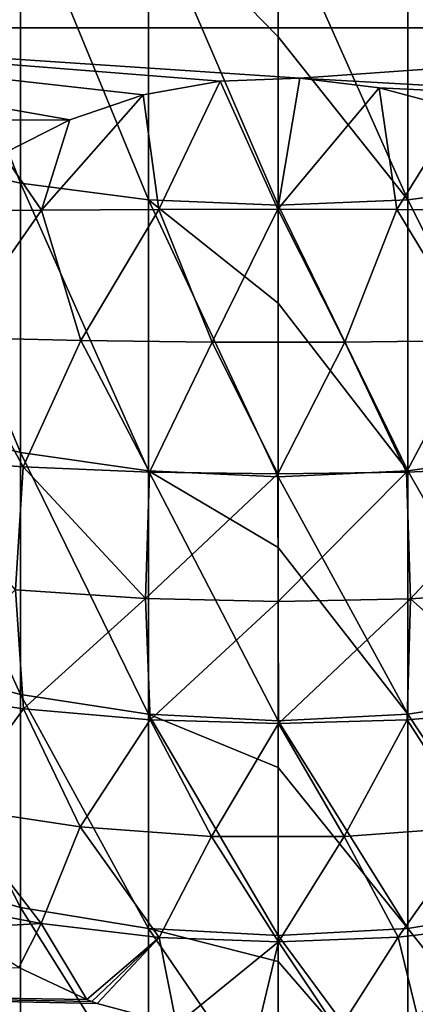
# Model space of a CAD drawing. Header units: metres. Extents: x -24 to 24, y -207 to 24.
# Tile 3 of 59: x -3 to 1.59, y -201.26 to -189.86. Entities that reach past the tile are written whole.
import ezdxf

# ---------------------------------------------------------------- set-up
doc = ezdxf.new("R2010")
doc.units = ezdxf.units.M
doc.layers.add('solid_12421093', color=7, linetype='CONTINUOUS')

msp = doc.modelspace()

# ---------------------------------------------------------------- linework, layer by layer
at = {"layer": 'solid_12421093'}
for points in [[(-2.984279, -191.748413, 267.964203), (-2.984279, -188.338943, 270.86792), (-4.417495, -188.054001, 270.499573)], [(-4.417495, -191.430145, 267.624268), (-2.984279, -191.748413, 267.964203), (-4.417495, -188.054001, 270.499573)], [(-1.503999, -191.941406, 268.170349), (-1.503999, -188.511719, 271.091278), (-2.984279, -188.338943, 270.86792)], [(-2.984279, -191.748413, 267.964203), (-1.503999, -191.941406, 268.170349), (-2.984279, -188.338943, 270.86792)], [(2.984279, -191.748413, 267.964203), (2.984279, -188.338943, 270.86792), (1.503999, -188.511719, 271.091278)], [(-1.503999, -188.511719, 271.091278), (0, -190.053802, 269.970123), (0, -188.569611, 271.166107)], [(-1.503999, -188.511719, 271.091278), (0, -192.006073, 268.23941), (0, -190.053802, 269.970123)], [(-1.503999, -191.941406, 268.170349), (0, -192.006073, 268.23941), (-1.503999, -188.511719, 271.091278)], [(1.503999, -191.941406, 268.170349), (1.503999, -188.511719, 271.091278), (0, -188.569611, 271.166107)], [(0, -190.053802, 269.970123), (1.503999, -191.941406, 268.170349), (0, -188.569611, 271.166107)], [(1.503999, -191.941406, 268.170349), (2.984279, -191.748413, 267.964203), (1.503999, -188.511719, 271.091278)], [(-7.565871, -188.963074, 234.561691), (7.566139, -188.963318, 234.561783), (-8.485806, -189.949921, 234.920868)], [(-8.485806, -189.949921, 234.920868), (7.566139, -188.963318, 234.561783), (8.48603, -189.950195, 234.920975)], [(-2.412784, -191.015594, 235.308746), (-9.26319, -191.040298, 235.317734), (-8.485806, -189.949921, 234.920868)], [(0.252183, -190.5345, 235.133636), (-8.485806, -189.949921, 234.920868), (8.48603, -189.950195, 234.920975)], [(-1.564811, -190.727966, 235.204056), (-2.412784, -191.015594, 235.308746), (-8.485806, -189.949921, 234.920868)], [(-0.672319, -190.566833, 235.145416), (-1.564811, -190.727966, 235.204056), (-8.485806, -189.949921, 234.920868)], [(0.252183, -190.5345, 235.133636), (-0.672319, -190.566833, 235.145416), (-8.485806, -189.949921, 234.920868)], [(0.252183, -190.5345, 235.133636), (8.48603, -189.950195, 234.920975), (9.263359, -191.040573, 235.317841)], [(0, -190.053802, 269.970123), (0, -192.006073, 268.23941), (1.503999, -191.941406, 268.170349)], [(-1.382225, -192.053436, 235.057449), (-1.564811, -190.727966, 235.204056), (-0.672319, -190.566833, 235.145416)], [(-1.382225, -192.053436, 235.057449), (-0.672319, -190.566833, 235.145416), (-0.002743, -192.050446, 234.977631)], [(-0.002743, -192.050446, 234.977631), (-0.672319, -190.566833, 235.145416), (0.252183, -190.5345, 235.133636)], [(-0.002743, -192.050446, 234.977631), (0.252183, -190.5345, 235.133636), (1.172293, -190.644028, 235.173508)], [(1.172293, -190.644028, 235.173508), (0.252183, -190.5345, 235.133636), (9.263359, -191.040573, 235.317841)], [(-2.74338, -192.062317, 235.295197), (-2.412784, -191.015594, 235.308746), (-1.564811, -190.727966, 235.204056)], [(-2.74338, -192.062317, 235.295197), (-1.564811, -190.727966, 235.204056), (-1.382225, -192.053436, 235.057449)], [(-0.002743, -192.050446, 234.977631), (1.172293, -190.644028, 235.173508), (1.376775, -192.053406, 235.056808)], [(1.172293, -190.644028, 235.173508), (9.263359, -191.040573, 235.317841), (2.097514, -190.891983, 235.263763)], [(1.376775, -192.053406, 235.056808), (1.172293, -190.644028, 235.173508), (2.097514, -190.891983, 235.263763)], [(1.376775, -192.053406, 235.056808), (2.097514, -190.891983, 235.263763), (2.738039, -192.062271, 235.293945)], [(-2.412784, -191.015594, 235.308746), (-3.19195, -191.411011, 235.452667), (-9.26319, -191.040298, 235.317734)], [(-2.74338, -192.062317, 235.295197), (-3.19195, -191.411011, 235.452667), (-2.412784, -191.015594, 235.308746)], [(-2.984279, -194.870056, 264.753082), (-2.984279, -191.748413, 267.964203), (-4.417495, -191.430145, 267.624268)], [(-4.417495, -194.521255, 264.44455), (-2.984279, -194.870056, 264.753082), (-4.417495, -191.430145, 267.624268)], [(-2.74338, -192.062317, 235.295197), (-4.077211, -192.067688, 235.691681), (-3.19195, -191.411011, 235.452667)], [(-1.503999, -195.081558, 264.940186), (-1.503999, -191.941406, 268.170349), (-2.984279, -191.748413, 267.964203)], [(-2.984279, -194.870056, 264.753082), (-1.503999, -195.081558, 264.940186), (-2.984279, -191.748413, 267.964203)], [(2.984279, -194.870056, 264.753082), (2.984279, -191.748413, 267.964203), (1.503999, -191.941406, 268.170349)], [(-1.503999, -191.941406, 268.170349), (0, -193.141129, 267.141113), (0, -192.006073, 268.23941)], [(-1.503999, -191.941406, 268.170349), (0, -195.152435, 265.002869), (0, -193.141129, 267.141113)], [(-1.503999, -195.081558, 264.940186), (0, -195.152435, 265.002869), (-1.503999, -191.941406, 268.170349)], [(1.503999, -195.081558, 264.940186), (1.503999, -191.941406, 268.170349), (0, -192.006073, 268.23941)], [(1.503999, -195.081558, 264.940186), (2.984279, -194.870056, 264.753082), (1.503999, -191.941406, 268.170349)], [(-2.74338, -192.062317, 235.295197), (-3.773184, -193.537338, 235.625336), (-4.077211, -192.067688, 235.691681)], [(-2.74338, -192.062317, 235.295197), (-2.287563, -193.572769, 235.238358), (-3.773184, -193.537338, 235.625336)], [(-2.74338, -192.062317, 235.295197), (-1.382225, -192.053436, 235.057449), (-2.287563, -193.572769, 235.238358)], [(-1.382225, -192.053436, 235.057449), (-0.764481, -193.590607, 235.043503), (-2.287563, -193.572769, 235.238358)], [(-1.382225, -192.053436, 235.057449), (-0.002743, -192.050446, 234.977631), (-0.764481, -193.590607, 235.043503)], [(-0.002743, -192.050446, 234.977631), (0.77112, -193.590561, 235.043915), (-0.764481, -193.590607, 235.043503)], [(-0.002743, -192.050446, 234.977631), (1.376775, -192.053406, 235.056808), (0.77112, -193.590561, 235.043915)], [(0, -193.141129, 267.141113), (1.503999, -195.081558, 264.940186), (0, -192.006073, 268.23941)], [(1.376775, -192.053406, 235.056808), (2.294093, -193.572647, 235.239624), (0.77112, -193.590561, 235.043915)], [(1.376775, -192.053406, 235.056808), (2.738039, -192.062271, 235.293945), (2.294093, -193.572647, 235.239624)], [(0, -193.141129, 267.141113), (0, -195.152435, 265.002869), (1.503999, -195.081558, 264.940186)], [(-3.773184, -193.537338, 235.625336), (-2.956781, -195.036392, 235.619446), (-4.376812, -194.936752, 236.065125)], [(-3.773184, -193.537338, 235.625336), (-2.287563, -193.572769, 235.238358), (-2.956781, -195.036392, 235.619446)], [(-2.287563, -193.572769, 235.238358), (-1.491062, -195.096832, 235.349136), (-2.956781, -195.036392, 235.619446)], [(-2.287563, -193.572769, 235.238358), (-0.764481, -193.590607, 235.043503), (-1.491062, -195.096832, 235.349136)], [(-0.764481, -193.590607, 235.043503), (-0.002304, -195.117111, 235.258377), (-1.491062, -195.096832, 235.349136)], [(-0.764481, -193.590607, 235.043503), (0.77112, -193.590561, 235.043915), (-0.002304, -195.117111, 235.258377)], [(0.77112, -193.590561, 235.043915), (1.486489, -195.096954, 235.348572), (-0.002304, -195.117111, 235.258377)], [(0.77112, -193.590561, 235.043915), (2.294093, -193.572647, 235.239624), (1.486489, -195.096954, 235.348572)], [(2.294093, -193.572647, 235.239624), (2.952314, -195.036636, 235.618332), (1.486489, -195.096954, 235.348572)], [(-2.984279, -197.67627, 261.262909), (-2.984279, -194.870056, 264.753082), (-4.417495, -194.521255, 264.44455)], [(-4.417495, -197.300018, 260.988495), (-2.984279, -197.67627, 261.262909), (-4.417495, -194.521255, 264.44455)], [(-4.376812, -194.936752, 236.065125), (-2.956781, -195.036392, 235.619446), (-3.044787, -196.463974, 236.060226)], [(-1.503999, -197.904404, 261.429321), (-1.503999, -195.081558, 264.940186), (-2.984279, -194.870056, 264.753082)], [(-2.984279, -197.67627, 261.262909), (-1.503999, -197.904404, 261.429321), (-2.984279, -194.870056, 264.753082)], [(2.984279, -197.67627, 261.262909), (2.984279, -194.870056, 264.753082), (1.503999, -195.081558, 264.940186)], [(-2.956781, -195.036392, 235.619446), (-1.535394, -196.564423, 235.783844), (-3.044787, -196.463974, 236.060226)], [(-2.956781, -195.036392, 235.619446), (-1.491062, -195.096832, 235.349136), (-1.535394, -196.564423, 235.783844)], [(-1.503999, -195.081558, 264.940186), (0, -195.970139, 264.053802), (0, -195.152435, 265.002869)], [(-1.503999, -195.081558, 264.940186), (0, -197.98085, 261.485077), (0, -195.970139, 264.053802)], [(-1.503999, -197.904404, 261.429321), (0, -197.98085, 261.485077), (-1.503999, -195.081558, 264.940186)], [(1.503999, -197.904404, 261.429321), (1.503999, -195.081558, 264.940186), (0, -195.152435, 265.002869)], [(1.486489, -195.096954, 235.348572), (2.952314, -195.036636, 235.618332), (1.533833, -196.564499, 235.783661)], [(1.503999, -197.904404, 261.429321), (2.984279, -197.67627, 261.262909), (1.503999, -195.081558, 264.940186)], [(2.952314, -195.036636, 235.618332), (3.043265, -196.464111, 236.059845), (1.533833, -196.564499, 235.783661)], [(-1.491062, -195.096832, 235.349136), (-0.002304, -195.117111, 235.258377), (-1.535394, -196.564423, 235.783844)], [(-0.002304, -195.117111, 235.258377), (-0.000787, -196.598114, 235.691147), (-1.535394, -196.564423, 235.783844)], [(-0.002304, -195.117111, 235.258377), (1.486489, -195.096954, 235.348572), (-0.000787, -196.598114, 235.691147)], [(1.486489, -195.096954, 235.348572), (1.533833, -196.564499, 235.783661), (-0.000787, -196.598114, 235.691147)], [(0, -195.970139, 264.053802), (1.503999, -197.904404, 261.429321), (0, -195.152435, 265.002869)], [(0, -195.970139, 264.053802), (0, -197.98085, 261.485077), (1.503999, -197.904404, 261.429321)], [(-3.044787, -196.463974, 236.060226), (-2.95142, -197.842026, 236.637787), (-4.372694, -197.632339, 237.043213)], [(-3.044787, -196.463974, 236.060226), (-1.535394, -196.564423, 235.783844), (-2.95142, -197.842026, 236.637787)], [(-1.535394, -196.564423, 235.783844), (-1.484474, -197.969009, 236.392242), (-2.95142, -197.842026, 236.637787)], [(-1.535394, -196.564423, 235.783844), (-0.000787, -196.598114, 235.691147), (-1.484474, -197.969009, 236.392242)], [(-0.000787, -196.598114, 235.691147), (1.533833, -196.564499, 235.783661), (0.005444, -198.011353, 236.310364)], [(1.533833, -196.564499, 235.783661), (1.495278, -197.968384, 236.393433), (0.005444, -198.011353, 236.310364)], [(1.533833, -196.564499, 235.783661), (2.961973, -197.84079, 236.640167), (1.495278, -197.968384, 236.393433)], [(1.533833, -196.564499, 235.783661), (3.043265, -196.464111, 236.059845), (2.961973, -197.84079, 236.640167)], [(-0.000787, -196.598114, 235.691147), (0.005444, -198.011353, 236.310364), (-1.484474, -197.969009, 236.392242)], [(-2.984279, -200.142212, 257.524567), (-2.984279, -197.67627, 261.262909), (-4.417495, -197.300018, 260.988495)], [(-4.417495, -199.741867, 257.286713), (-2.984279, -200.142212, 257.524567), (-4.417495, -197.300018, 260.988495)], [(-4.372694, -197.632339, 237.043213), (-2.95142, -197.842026, 236.637787), (-3.782745, -198.984985, 237.608688)], [(-1.503999, -200.384979, 257.668823), (-1.503999, -197.904404, 261.429321), (-2.984279, -197.67627, 261.262909)], [(-2.984279, -200.142212, 257.524567), (-1.503999, -200.384979, 257.668823), (-2.984279, -197.67627, 261.262909)], [(2.984279, -200.142212, 257.524567), (2.984279, -197.67627, 261.262909), (1.503999, -197.904404, 261.429321)], [(-2.95142, -197.842026, 236.637787), (-2.295576, -199.20723, 237.287964), (-3.782745, -198.984985, 237.608688)], [(-2.95142, -197.842026, 236.637787), (-1.484474, -197.969009, 236.392242), (-2.295576, -199.20723, 237.287964)], [(-1.503999, -197.904404, 261.429321), (0, -198.519302, 260.731659), (0, -197.98085, 261.485077)], [(-1.503999, -197.904404, 261.429321), (0, -200.466324, 257.717133), (0, -198.519302, 260.731659)], [(-1.503999, -200.384979, 257.668823), (0, -200.466324, 257.717133), (-1.503999, -197.904404, 261.429321)], [(1.503999, -200.384979, 257.668823), (1.503999, -197.904404, 261.429321), (0, -197.98085, 261.485077)], [(1.495278, -197.968384, 236.393433), (2.961973, -197.84079, 236.640167), (2.291701, -199.207657, 237.287338)], [(1.503999, -200.384979, 257.668823), (2.984279, -200.142212, 257.524567), (1.503999, -197.904404, 261.429321)], [(-1.484474, -197.969009, 236.392242), (-0.770723, -199.319336, 237.12616), (-2.295576, -199.20723, 237.287964)], [(-1.484474, -197.969009, 236.392242), (0.005444, -198.011353, 236.310364), (-0.770723, -199.319336, 237.12616)], [(0.005444, -198.011353, 236.310364), (0.766783, -199.319489, 237.125961), (-0.770723, -199.319336, 237.12616)], [(0, -198.519302, 260.731659), (1.503999, -200.384979, 257.668823), (0, -197.98085, 261.485077)], [(0.005444, -198.011353, 236.310364), (1.495278, -197.968384, 236.393433), (0.766783, -199.319489, 237.125961)], [(1.495278, -197.968384, 236.393433), (2.291701, -199.207657, 237.287338), (0.766783, -199.319489, 237.125961)], [(0, -198.519302, 260.731659), (0, -200.466324, 257.717133), (1.503999, -200.384979, 257.668823)], [(-3.782745, -198.984985, 237.608688), (-2.745838, -200.329147, 238.300568), (-4.08345, -200.072784, 238.605301)], [(-3.782745, -198.984985, 237.608688), (-2.295576, -199.20723, 237.287964), (-2.745838, -200.329147, 238.300568)], [(-2.295576, -199.20723, 237.287964), (-1.379728, -200.489212, 238.123352), (-2.745838, -200.329147, 238.300568)], [(-2.295576, -199.20723, 237.287964), (-0.770723, -199.319336, 237.12616), (-1.379728, -200.489212, 238.123352)], [(0.766783, -199.319489, 237.125961), (2.291701, -199.207657, 237.287338), (1.389284, -200.488464, 238.124176)], [(2.291701, -199.207657, 237.287338), (2.755202, -200.327667, 238.3022), (1.389284, -200.488464, 238.124176)], [(-0.770723, -199.319336, 237.12616), (0.00481, -200.542557, 238.064301), (-1.379728, -200.489212, 238.123352)], [(-0.770723, -199.319336, 237.12616), (0.766783, -199.319489, 237.125961), (0.00481, -200.542557, 238.064301)], [(0.766783, -199.319489, 237.125961), (1.389284, -200.488464, 238.124176), (0.00481, -200.542557, 238.064301)], [(-2.984279, -202.246094, 253.571136), (-2.984279, -200.142212, 257.524567), (-4.417495, -199.741867, 257.286713)], [(-4.417495, -201.82518, 253.371933), (-2.984279, -202.246094, 253.571136), (-4.417495, -199.741867, 257.286713)], [(-2.745838, -200.329147, 238.300568), (-3.712227, -200.380905, 238.717438), (-4.08345, -200.072784, 238.605301)], [(-1.503999, -202.501343, 253.691925), (-1.503999, -200.384979, 257.668823), (-2.984279, -200.142212, 257.524567)], [(-2.984279, -202.246094, 253.571136), (-1.503999, -202.501343, 253.691925), (-2.984279, -200.142212, 257.524567)], [(2.984279, -202.246094, 253.571136), (2.984279, -200.142212, 257.524567), (1.503999, -200.384979, 257.668823)], [(-2.745838, -200.329147, 238.300568), (-3.006726, -200.839798, 238.88446), (-3.712227, -200.380905, 238.717438)], [(-2.745838, -200.329147, 238.300568), (-2.218488, -201.209152, 239.018906), (-3.006726, -200.839798, 238.88446)], [(-2.745838, -200.329147, 238.300568), (-1.379728, -200.489212, 238.123352), (-2.218488, -201.209152, 239.018906)], [(1.389284, -200.488464, 238.124176), (2.755202, -200.327667, 238.3022), (1.613497, -201.405045, 239.090195)], [(-1.503999, -200.384979, 257.668823), (0, -200.769226, 257.200012), (0, -200.466324, 257.717133)], [(-1.503999, -200.384979, 257.668823), (0, -202.586868, 253.732407), (0, -200.769226, 257.200012)], [(-1.503999, -202.501343, 253.691925), (0, -202.586868, 253.732407), (-1.503999, -200.384979, 257.668823)], [(1.503999, -202.501343, 253.691925), (1.503999, -200.384979, 257.668823), (0, -200.466324, 257.717133)], [(1.503999, -202.501343, 253.691925), (2.984279, -202.246094, 253.571136), (1.503999, -200.384979, 257.668823)], [(-1.379728, -200.489212, 238.123352), (-2.158132, -201.231812, 239.027145), (-2.218488, -201.209152, 239.018906)], [(-1.379728, -200.489212, 238.123352), (-2.097514, -201.253845, 239.035172), (-2.158132, -201.231812, 239.027145)], [(-1.379728, -200.489212, 238.123352), (-1.178826, -201.503052, 239.12587), (-2.097514, -201.253845, 239.035172)], [(-1.379728, -200.489212, 238.123352), (0.00481, -200.542557, 238.064301), (-1.178826, -201.503052, 239.12587)], [(0.00481, -200.542557, 238.064301), (-0.252214, -201.611008, 239.165161), (-1.178826, -201.503052, 239.12587)], [(0.00481, -200.542557, 238.064301), (0.695788, -201.575134, 239.1521), (-0.252214, -201.611008, 239.165161)], [(0, -200.769226, 257.200012), (1.503999, -202.501343, 253.691925), (0, -200.466324, 257.717133)], [(0.00481, -200.542557, 238.064301), (1.389284, -200.488464, 238.124176), (0.695788, -201.575134, 239.1521)], [(1.389284, -200.488464, 238.124176), (1.613497, -201.405045, 239.090195), (0.695788, -201.575134, 239.1521)], [(0, -200.769226, 257.200012), (0, -202.586868, 253.732407), (1.503999, -202.501343, 253.691925)], [(-3.006726, -200.839798, 238.88446), (-2.218488, -201.209152, 239.018906), (-9.263359, -201.105255, 238.981079)], [(-0.252214, -201.611008, 239.165161), (-8.48603, -202.195633, 239.377945), (-9.263359, -201.105255, 238.981079)], [(-1.178826, -201.503052, 239.12587), (-0.252214, -201.611008, 239.165161), (-9.263359, -201.105255, 238.981079)], [(-2.097514, -201.253845, 239.035172), (-1.178826, -201.503052, 239.12587), (-9.263359, -201.105255, 238.981079)], [(-2.158132, -201.231812, 239.027145), (-2.097514, -201.253845, 239.035172), (-9.263359, -201.105255, 238.981079)], [(-2.218488, -201.209152, 239.018906), (-2.158132, -201.231812, 239.027145), (-9.263359, -201.105255, 238.981079)]]:
    msp.add_3dface(points, dxfattribs=at)

doc.saveas('drawing.dxf')
